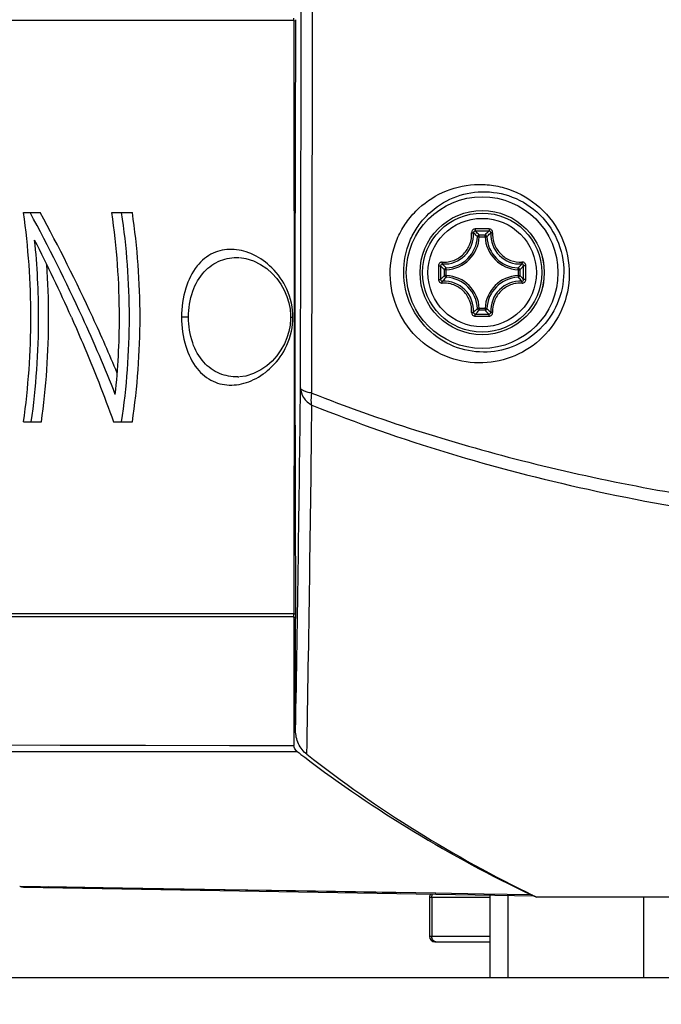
# Model space of a CAD drawing. Header units: millimetres. Extents: x 0 to 420, y 0 to 297.
# Tile 82 of 100: x 332 to 339, y 160 to 171. Entities that reach past the tile are written whole.
import ezdxf

# ---------------------------------------------------------------- set-up
doc = ezdxf.new("R2010")
doc.units = ezdxf.units.MM
doc.header["$LTSCALE"] = 23.1
doc.layers.get('0').update_dxf_attribs({"linetype": 'CONTINUOUS'})
doc.layers.add('02___PRT_ALL_AXES', color=7, linetype='CONTINUOUS')
doc.layers.add('DIM_PILOTEES', color=7, linetype='CONTINUOUS')
doc.styles.get("Standard").update_dxf_attribs({"font": 'txt', "width": 0.7})
doc.dimstyles.new('DIMSTYLE_3', dxfattribs={"dimtxt": 2.5, "dimasz": 3.5, "dimexe": 2, "dimexo": 0, "dimtad": 1, "dimdec": 0, "dimlfac": 5, "dimdsep": 46, "dimtxsty": 'Standard', "dimblk": '_FILLED', "dimblk1": '_FILLED', "dimblk2": '_FILLED', "dimcen": 0, "dimazin": 2, "dimtp": 0.5, "dimtm": 0.5, "dimtfac": 1, "dimtdec": 0, "dimtofl": 0, "dimtmove": 0, "dimatfit": 3, "dimldrblk": '_FILLED', "dimfxl": 0, "dimtolj": 1, "dimarcsym": 0})
doc.dimstyles.new('DIMSTYLE_8', dxfattribs={"dimtxt": 2.5, "dimasz": 3.5, "dimexe": 2, "dimexo": 0, "dimtad": 1, "dimdec": 0, "dimlfac": 5, "dimdsep": 46, "dimtxsty": 'Standard', "dimblk": '_FILLED', "dimblk1": '_FILLED', "dimblk2": '_FILLED', "dimcen": 0, "dimazin": 2, "dimtp": 0.8, "dimtm": 0.8, "dimtfac": 1, "dimtdec": 0, "dimtofl": 0, "dimtmove": 0, "dimatfit": 3, "dimldrblk": '_FILLED', "dimfxl": 0, "dimtolj": 1, "dimarcsym": 0})

# ---------------------------------------------------------------- blocks, each defined once
blk = doc.blocks.new('_FILLED')
at = {"color": 0, "linetype": 'ByBlock'}
blk.add_solid([(0, 0), (-1, 0.1429), (-1, -0.1429)], dxfattribs=at)
blk = doc.blocks.new('*D9')
at = {"layer": 'DIM_PILOTEES', "color": 2, "linetype": 'Continuous'}
for p, q in [((341.487, 207.879), (276.424, 207.879)), ((278.424, 207.879), (278.424, 179.995)), ((278.424, 152.111), (278.424, 179.995)), ((326.224, 152.111), (276.424, 152.111))]:
    blk.add_line(p, q, dxfattribs=at)
at = {"layer": 'DIM_PILOTEES', "color": 2, "linetype": 'Continuous', "xscale": 3.5, "yscale": 3.5, "zscale": 3.5}
for p, rotation in [((278.424, 207.879), 90), ((278.424, 152.111), 270)]:
    blk.add_blockref('_FILLED', p, dxfattribs=dict(at, rotation=rotation))
at = {"layer": 'DIM_PILOTEES', "color": 2, "linetype": 'Continuous', "insert": (275.299, 179.995), "char_height": 2.5, "width": 8.83929, "attachment_point": 2, "rotation": 90, "line_spacing_factor": 0.9}
blk.add_mtext('{\\ftxt;\\W0.0001;\\H0.0001;\\~}{\\ftxt;\\W2.3571428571;\\H2.5; }{\\ftxt;\\W0.0001;\\H0.0001;\\~}', dxfattribs=at)
blk = doc.blocks.new('*D11')
at = {"layer": 'DIM_PILOTEES', "color": 2, "linetype": 'Continuous'}
for p, q in [((336.364, 233.121), (266.424, 233.121)), ((268.424, 233.121), (268.424, 192.616)), ((268.424, 152.111), (268.424, 192.616)), ((326.224, 152.111), (266.424, 152.111))]:
    blk.add_line(p, q, dxfattribs=at)
at = {"layer": 'DIM_PILOTEES', "color": 2, "linetype": 'Continuous', "xscale": 3.5, "yscale": 3.5, "zscale": 3.5}
for p, rotation in [((268.424, 233.121), 90), ((268.424, 152.111), 270)]:
    blk.add_blockref('_FILLED', p, dxfattribs=dict(at, rotation=rotation))
at = {"layer": 'DIM_PILOTEES', "color": 2, "linetype": 'Continuous', "insert": (265.299, 192.616), "char_height": 2.5, "width": 8.57143, "attachment_point": 2, "rotation": 90, "line_spacing_factor": 0.9}
blk.add_mtext('{\\ftxt;\\W0.0001;\\H0.0001;\\~}{\\ftxt;\\W2.2857142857;\\H2.5; }{\\ftxt;\\W0.0001;\\H0.0001;\\~}', dxfattribs=at)

msp = doc.modelspace()

# ---------------------------------------------------------------- linework, layer by layer
at = {"color": 7, "linetype": 'Continuous'}
for p, q in [((334.8131, 171.3352), (329.3302, 171.3352)), ((334.8131, 171.3349), (334.8323, 171.3347)), ((331.7832, 169.1842), (331.9695, 169.1842)), ((332.7717, 169.1842), (333.0028, 169.1842)), ((336.8916, 168.9132), (336.8717, 168.9141)), ((336.8916, 168.9331), (336.9564, 168.9331)), ((336.8916, 168.9132), (336.8916, 168.9331)), ((336.8916, 168.9132), (336.9564, 168.9132)), ((336.9564, 168.9132), (336.9564, 168.9331)), ((336.9564, 168.9132), (336.9763, 168.9141)), ((336.522, 168.5436), (336.5021, 168.5436)), ((336.5021, 168.4788), (336.5021, 168.5436)), ((336.522, 168.5436), (336.5211, 168.5635)), ((336.522, 168.4788), (336.522, 168.5436)), ((337.326, 168.5436), (337.3269, 168.5635)), ((337.326, 168.5436), (337.3459, 168.5436)), ((337.326, 168.5436), (337.326, 168.4788)), ((337.3459, 168.5436), (337.3459, 168.4788)), ((336.522, 168.4788), (336.5021, 168.4788)), ((336.522, 168.4788), (336.5211, 168.459)), ((337.326, 168.4788), (337.3459, 168.4788)), ((337.326, 168.4788), (337.3269, 168.459)), ((336.8916, 168.1092), (336.8717, 168.1083)), ((336.9564, 168.1092), (336.8916, 168.1092)), ((336.8916, 168.1092), (336.8916, 168.0894)), ((336.9564, 168.0894), (336.8916, 168.0894)), ((336.9564, 168.1092), (336.9763, 168.1083)), ((336.9564, 168.1092), (336.9564, 168.0894)), ((333.6321, 168.0112), (333.5547, 168.0112)), ((334.7769, 168.0112), (334.8026, 168.0112)), ((334.815, 168.0112), (334.8131, 164.6873)), ((331.7832, 166.8383), (331.9833, 166.8383)), ((332.791, 166.8383), (333.0028, 166.8383)), ((334.8141, 164.6527), (329.324, 164.6527)), ((334.8131, 164.6873), (329.3302, 164.6873)), ((334.8131, 164.6876), (334.8324, 164.6877)), ((334.8326, 164.6456), (334.8144, 164.6456)), ((334.8144, 164.6456), (334.8144, 163.2115)), ((334.8327, 163.3807), (334.8327, 164.6124)), ((329.324, 163.2212), (334.8144, 163.2115)), ((334.0904, 163.2129), (334.8144, 163.2115)), ((329.3622, 163.1426), (334.8517, 163.1438)), ((331.7396, 161.636), (334.9611, 161.5828)), ((331.7826, 161.6254), (337.5089, 161.5255)), ((332.0573, 161.6307), (333.4947, 161.6069)), ((333.4947, 161.6069), (334.8298, 161.5849)), ((334.8298, 161.5849), (336.4035, 161.5595)), ((336.3981, 161.5595), (336.9464, 161.5508)), ((336.9416, 161.5509), (337.465, 161.5425)), ((336.3331, 161.5112), (337.0116, 161.5112)), ((336.3331, 161.5112), (336.3331, 161.0712)), ((336.3595, 161.5112), (336.3595, 161.0712)), ((337.0116, 161.5341), (337.0116, 160.6112)), ((337.2116, 161.5307), (337.2116, 160.6112)), ((337.5087, 161.525), (337.5373, 161.5112)), ((337.5089, 161.5255), (337.5373, 161.5112)), ((349.3107, 161.5112), (337.5373, 161.5112)), ((338.7364, 160.6112), (338.7364, 161.5112)), ((337.0116, 161.0712), (336.3331, 161.0712)), ((336.3931, 161.0112), (337.0116, 161.0112))]:
    msp.add_line(p, q, dxfattribs=at)
for points in [[(334.2023, 168.6794), (334.2736, 168.6702), (334.3594, 168.6436), (334.4407, 168.6029), (334.5088, 168.5559), (334.5685, 168.5031), (334.6218, 168.4439), (334.6676, 168.3802), (334.7053, 168.3134), (334.735, 168.2444), (334.7568, 168.1737), (334.7705, 168.1031), (334.7765, 168.034), (334.7769, 168.0112)], [(334.7769, 168.0112), (334.7766, 167.9923), (334.771, 167.9229), (334.7576, 167.8521), (334.7361, 167.7811), (334.7066, 167.7117), (334.669, 167.6445), (334.6233, 167.5804), (334.5699, 167.5207), (334.5101, 167.4675), (334.4418, 167.4202), (334.3603, 167.3792), (334.2742, 167.3525), (334.2023, 167.343)], [(329.7929, 163.2205), (332.1938, 163.2163), (332.7782, 163.2153), (334.0904, 163.2129)], [(334.9649, 161.5827), (335.3893, 161.5758), (336.0125, 161.5657)]]:
    msp.add_lwpolyline(points, dxfattribs=at)
for radius in [0.85, 0.6963, 0.6962, 0.6675, 0.6081]:
    msp.add_circle((336.924, 168.5112), radius, dxfattribs=at)
for centre, radius, start, end in [((-7770.6438, 184.5868), 8105.5502, 359.87723559, 0.14458075), ((-7657.5862, 184.5867), 7992.6202, 359.87508056, 0.14711892), ((323.345, 168.0098), 8.5196, 0.00978, 7.92342), ((314.3766, 159.7156), 19.8794, 24.66398, 28.44404), ((314.0969, 159.4763), 20.339, 24.81144, 28.5095), ((324.8188, 168.0093), 8.0392, 0.01371, 8.40366), ((324.9837, 168.0092), 7.9855, 0.01494, 8.46173), ((325.0381, 168.0092), 8.0509, 0.01472, 8.3924), ((336.4982, 168.937), 0.3294, 266.72271, 3.2774), ((336.9239, 146.1682), 22.8324, 89.99976, 90.19291), ((336.924, 146.3339), 22.6428, 89.80684, 90.19316), ((336.136, 168.2124), 1.0442, 43.64713, 47.03605), ((336.9241, 146.1682), 22.8324, 89.80706, 90.00022), ((337.7119, 168.2125), 1.0441, 132.96384, 136.35289), ((337.3497, 168.937), 0.3294, 176.72268, 273.27745), ((314.6905, 160.1404), 19.3062, 24.05942, 26.90215), ((323.4906, 168.0109), 8.4612, 0.0024, 5.8675), ((336.504, 168.9312), 0.3681, 272.6605, 357.3395), ((336.504, 168.9312), 0.388, 272.66007, 357.33994), ((337.344, 168.9312), 0.388, 182.66006, 267.33994), ((337.344, 168.9312), 0.3681, 182.6605, 267.3395), ((323.5335, 168.0112), 8.5309, 0.0002, 3.96836), ((359.267, 168.5125), 22.8324, 179.81005, 180.19636), ((359.1011, 168.5112), 22.6425, 179.80669, 180.19301), ((337.2228, 169.2992), 1.0441, 222.96384, 226.35289), ((336.6252, 169.2992), 1.0442, 313.64713, 317.03605), ((314.7468, 168.5112), 22.6426, 359.807, 0.19331), ((314.5809, 168.5125), 22.8324, 359.80363, 0.18994), ((337.2228, 167.7233), 1.0442, 133.64713, 137.03607), ((336.4982, 168.0855), 0.3294, 356.7233, 93.27644), ((336.504, 168.0912), 0.3681, 2.66045, 87.3395), ((336.504, 168.0912), 0.388, 2.66007, 87.33994), ((337.344, 168.0912), 0.388, 92.66007, 177.33994), ((337.344, 168.0912), 0.3681, 92.66045, 177.33954), ((337.3497, 168.0855), 0.3294, 86.7235, 183.27661), ((336.6253, 167.7234), 1.044, 42.96355, 46.35313), ((336.1362, 168.8099), 1.044, 312.96357, 316.35313), ((337.7118, 168.8099), 1.044, 223.6469, 227.03631), ((323.345, 168.0127), 8.5196, 352.07655, 359.99022), ((323.4743, 168.0127), 8.4774, 352.03695, 359.99026), ((323.51, 168.0127), 8.5544, 352.10912, 359.99045), ((316.8733, 160.8607), 17.1326, 21.52407, 24.66804), ((316.2574, 160.4781), 17.9575, 22.62144, 24.80287), ((324.8409, 168.0117), 8.0171, 353.80551, 359.99701), ((324.9837, 168.0133), 7.9855, 351.53824, 359.98506), ((325.0381, 168.0133), 8.0509, 351.60757, 359.98528), ((334.0554, 168.0112), 0.7472, 0.00607, 2.80762), ((334.0554, 168.0113), 0.7471, 357.21106, 359.99423), ((336.9239, 190.8543), 22.8324, 269.80706, 270.00022), ((336.924, 190.6886), 22.6428, 269.80684, 270.19316), ((336.9241, 190.8543), 22.8324, 269.99976, 270.19291), ((334.1777, 167.9236), 0.581, 270.67376, 271.99859), ((-225.2372, 173.3451), 560.1585, 358.980734, 359.373433), ((-217.8172, 173.1469), 552.8666, 358.960062, 359.365699), ((335.9949, 164.6804), 1.1818, 179.65464, 179.92231), ((334.7225, 164.6456), 0.0919, 0.00056, 4.40465), ((343.6737, 174.5972), 14.4571, 232.3949, 232.80745), ((343.6611, 174.2498), 14.1341, 231.99528, 244.1965), ((343.6263, 174.5302), 14.3751, 232.79659, 244.61768), ((336.3931, 161.5112), 0.06, 144.73738, 180), ((337.5443, 161.7162), 0.191, 253.0006, 256.00642), ((336.3931, 161.0712), 0.06, 180, 270)]:
    msp.add_arc(centre, radius, start, end, dxfattribs=at)
for centre, major_axis, start_param, end_param in [((334.8859, 168.0112), (0, 6.98), 1.0727343, 2.0752375), ((334.8329, 164.657), (0, 0.04), -4.2079478, -4.1210107), ((334.8323, 164.6124), (0, 0.04), -1.5707963, -0.9794181)]:
    msp.add_ellipse(centre, major_axis=major_axis, ratio=0.0087269, start_param=start_param, end_param=end_param, dxfattribs=at)
for points in [[(334.8131, 171.3349), (334.813, 171.3445), (334.8131, 171.3541), (334.8137, 171.3637)], [(336.5211, 168.5635), (336.5162, 168.5632), (336.5062, 168.5587), (336.5021, 168.5486), (336.5021, 168.5436)], [(336.5021, 168.4788), (336.5021, 168.4739), (336.5062, 168.4637), (336.5162, 168.4592), (336.5211, 168.459)], [(337.3269, 168.459), (337.3318, 168.4592), (337.3418, 168.4637), (337.3458, 168.4739), (337.3459, 168.4788)], [(336.8717, 168.1083), (336.872, 168.1034), (336.8765, 168.0934), (336.8866, 168.0894), (336.8916, 168.0894)], [(334.8141, 164.6527), (334.8134, 164.6624), (334.8131, 164.6722), (334.8131, 164.682)], [(334.8517, 163.1438), (334.8313, 163.1595), (334.8144, 163.1857), (334.8144, 163.2115)], [(331.7396, 161.636), (331.7528, 161.6294), (331.7678, 161.6257), (331.7826, 161.6254)], [(336.3629, 161.5342), (336.3641, 161.5381), (336.3656, 161.5418), (336.3674, 161.5454)], [(336.3595, 161.5112), (336.3595, 161.519), (336.3606, 161.5268), (336.3629, 161.5342)], [(337.4884, 161.5335), (337.4802, 161.536), (337.4721, 161.5391), (337.4643, 161.5428)], [(336.3629, 161.0483), (336.3606, 161.0557), (336.3595, 161.0635), (336.3595, 161.0712)], [(336.4037, 161.0112), (336.3948, 161.0112), (336.3857, 161.0154), (336.3791, 161.0213)]]:
    msp.add_open_spline(points, degree=3, dxfattribs=at)
for points, knots in [([(334.8131, 171.3352), (334.8134, 171.0731), (334.8145, 169.9651), (334.815, 168.8571), (334.815, 168.0112)], [0, 0, 0, 0, 0.2365708, 1, 1, 1, 1]), ([(335.8933, 168.4924), (335.8922, 168.626), (335.932, 168.8269), (336.0561, 169.0567), (336.2139, 169.2503), (336.4718, 169.4306), (336.7785, 169.5058), (337.0313, 169.4963), (337.2897, 169.4365), (337.5928, 169.2599), (337.8437, 168.9145), (337.9022, 168.6307), (337.9011, 168.4912)], [0, 0, 0, 0, 0.1274348, 0.1884845, 0.2480126, 0.364331, 0.4815717, 0.5421045, 0.6042642, 0.7332005, 0.8668875, 1, 1, 1, 1]), ([(336.0448, 168.5112), (336.0437, 168.6315), (336.079, 168.8117), (336.1894, 169.0178), (336.3283, 169.1904), (336.5552, 169.3521), (336.8826, 169.4368), (337.2334, 169.3941), (337.5579, 169.2085), (337.7869, 168.8961), (337.8401, 168.6381), (337.839, 168.5112)], [0, 0, 0, 0, 0.1279558, 0.1886911, 0.2476606, 0.3625171, 0.4783359, 0.5997659, 0.7293997, 0.8650299, 1, 1, 1, 1]), ([(336.4769, 168.629), (336.4985, 168.6278), (336.5424, 168.6298), (336.6061, 168.6466), (336.6652, 168.6765), (336.7339, 168.7318), (336.7951, 168.826), (336.8087, 168.9149), (336.8062, 168.958)], [0, 0, 0, 0, 0.1243919, 0.2495533, 0.3753379, 0.5014672, 0.7519204, 1, 1, 1, 1]), ([(336.847, 169.0005), (336.8415, 169.0005), (336.8304, 168.9982), (336.8166, 168.9886), (336.8076, 168.9745), (336.8059, 168.9634), (336.8062, 168.958)], [0, 0, 0, 0, 0.2518634, 0.5029835, 0.7523337, 1, 1, 1, 1]), ([(336.8062, 168.958), (336.8087, 168.9582), (336.8133, 168.9583), (336.8196, 168.9581), (336.824, 168.9573), (336.8266, 168.9565), (336.8271, 168.9558)], [0, 0, 0, 0, 0.3483663, 0.6548119, 0.8796297, 1, 1, 1, 1]), ([(336.8476, 168.9765), (336.8423, 168.9765), (336.8312, 168.9722), (336.8268, 168.961), (336.8271, 168.9558)], [0, 0, 0, 0, 0.5063591, 1, 1, 1, 1]), ([(336.8717, 168.9141), (336.8682, 168.9177), (336.8536, 168.9319), (336.8386, 168.9457), (336.8271, 168.9558)], [0, 0, 0, 0, 0.2451257, 1, 1, 1, 1]), ([(336.847, 169.0005), (336.847, 168.9977), (336.847, 168.9924), (336.8471, 168.9853), (336.8474, 168.9801), (336.8474, 168.9773), (336.8476, 168.9765)], [0, 0, 0, 0, 0.3459248, 0.6615114, 0.8927311, 1, 1, 1, 1]), ([(336.9763, 168.9141), (336.9798, 168.9177), (336.9943, 168.9319), (337.0093, 168.9457), (337.0209, 168.9558)], [0, 0, 0, 0, 0.245125, 1, 1, 1, 1]), ([(337.001, 169.0005), (337.001, 168.9977), (337.001, 168.9924), (337.0009, 168.9853), (337.0006, 168.9801), (337.0006, 168.9773), (337.0003, 168.9765)], [0, 0, 0, 0, 0.3459108, 0.661487, 0.892709, 1, 1, 1, 1]), ([(337.0209, 168.9558), (337.0211, 168.961), (337.0168, 168.9722), (337.0057, 168.9765), (337.0003, 168.9765)], [0, 0, 0, 0, 0.4936394, 1, 1, 1, 1]), ([(337.0417, 168.9583), (337.042, 168.9637), (337.0402, 168.9747), (337.0312, 168.9887), (337.0174, 168.9982), (337.0064, 169.0005), (337.001, 169.0005)], [0, 0, 0, 0, 0.2476497, 0.4970197, 0.7481445, 1, 1, 1, 1]), ([(337.0417, 168.958), (337.0393, 168.9582), (337.0346, 168.9583), (337.0283, 168.9581), (337.024, 168.9573), (337.0214, 168.9565), (337.0209, 168.9558)], [0, 0, 0, 0, 0.3483523, 0.6547987, 0.8796115, 1, 1, 1, 1]), ([(337.0417, 168.9583), (337.0405, 168.9367), (337.0426, 168.8929), (337.0593, 168.8292), (337.0892, 168.77), (337.1445, 168.7014), (337.2386, 168.6402), (337.3275, 168.6266), (337.3707, 168.629)], [0, 0, 0, 0, 0.1243703, 0.2495104, 0.3752732, 0.5013815, 0.7518496, 1, 1, 1, 1]), ([(336.8916, 168.9331), (336.8866, 168.9331), (336.8765, 168.929), (336.872, 168.9191), (336.8717, 168.9141)], [0, 0, 0, 0, 0.4999872, 1, 1, 1, 1]), ([(336.9763, 168.9141), (336.976, 168.9191), (336.9715, 168.929), (336.9613, 168.9331), (336.9564, 168.9331)], [0, 0, 0, 0, 0.5000128, 1, 1, 1, 1]), ([(334.8017, 168.0478), (334.7963, 168.1562), (334.74, 168.36), (334.5611, 168.5913), (334.3467, 168.7327), (334.1203, 168.7877), (333.8952, 168.7438), (333.7039, 168.5835), (333.5818, 168.3253), (333.5547, 168.121), (333.5547, 168.0112)], [0, 0, 0, 0, 0.1526963, 0.2868689, 0.4036139, 0.5077307, 0.6068525, 0.7145313, 0.8456012, 1, 1, 1, 1]), ([(333.6321, 168.0112), (333.6321, 168.1094), (333.6601, 168.2941), (333.7874, 168.5247), (333.9812, 168.6604), (334.1278, 168.682), (334.198, 168.6796)], [0, 0, 0, 0, 0.3006586, 0.5609419, 0.7849512, 1, 1, 1, 1]), ([(336.4769, 168.629), (336.4715, 168.6293), (336.4605, 168.6275), (336.4465, 168.6185), (336.437, 168.6047), (336.4347, 168.5937), (336.4347, 168.5882)], [0, 0, 0, 0, 0.2476486, 0.4970167, 0.7481404, 1, 1, 1, 1]), ([(336.4794, 168.6082), (336.4742, 168.6084), (336.463, 168.604), (336.4587, 168.5929), (336.4587, 168.5876)], [0, 0, 0, 0, 0.4936395, 1, 1, 1, 1]), ([(336.4772, 168.629), (336.477, 168.6265), (336.4769, 168.6219), (336.4772, 168.6156), (336.4779, 168.6112), (336.4787, 168.6086), (336.4794, 168.6082)], [0, 0, 0, 0, 0.3483516, 0.6547993, 0.8796104, 1, 1, 1, 1]), ([(336.5211, 168.5635), (336.5175, 168.5671), (336.5033, 168.5816), (336.4895, 168.5966), (336.4794, 168.6082)], [0, 0, 0, 0, 0.245125, 1, 1, 1, 1]), ([(337.3269, 168.5635), (337.3304, 168.5671), (337.3447, 168.5816), (337.3585, 168.5966), (337.3686, 168.6082)], [0, 0, 0, 0, 0.2451257, 1, 1, 1, 1]), ([(337.3708, 168.629), (337.3709, 168.6265), (337.3711, 168.6219), (337.3708, 168.6156), (337.3701, 168.6112), (337.3693, 168.6086), (337.3686, 168.6082)], [0, 0, 0, 0, 0.3483397, 0.6547745, 0.8795975, 1, 1, 1, 1]), ([(337.3893, 168.5876), (337.3893, 168.5929), (337.385, 168.604), (337.3738, 168.6084), (337.3686, 168.6082)], [0, 0, 0, 0, 0.5063592, 1, 1, 1, 1]), ([(337.4132, 168.5882), (337.4132, 168.5937), (337.4109, 168.6048), (337.4013, 168.6186), (337.3872, 168.6276), (337.3761, 168.6293), (337.3707, 168.629)], [0, 0, 0, 0, 0.2518662, 0.5029821, 0.7523235, 1, 1, 1, 1]), ([(337.839, 168.5112), (337.8379, 168.3917), (337.7881, 168.1561), (337.5891, 167.8665), (337.307, 167.6759), (336.978, 167.6005), (336.6368, 167.6504), (336.3252, 167.8326), (336.1014, 168.1347), (336.0458, 168.3862), (336.0448, 168.5112)], [0, 0, 0, 0, 0.1286371, 0.2511589, 0.3695491, 0.4867943, 0.6064448, 0.7321944, 0.8653667, 1, 1, 1, 1]), ([(336.4347, 168.5882), (336.4375, 168.5882), (336.4428, 168.5882), (336.4499, 168.5881), (336.4551, 168.5878), (336.4579, 168.5878), (336.4587, 168.5876)], [0, 0, 0, 0, 0.3459238, 0.6615078, 0.8927286, 1, 1, 1, 1]), ([(337.3459, 168.5436), (337.3458, 168.5486), (337.3418, 168.5587), (337.3318, 168.5632), (337.3269, 168.5635)], [0, 0, 0, 0, 0.4999872, 1, 1, 1, 1]), ([(337.4132, 168.5882), (337.4105, 168.5882), (337.4052, 168.5882), (337.398, 168.5881), (337.3928, 168.5878), (337.3901, 168.5878), (337.3893, 168.5876)], [0, 0, 0, 0, 0.3459255, 0.6615105, 0.8927312, 1, 1, 1, 1]), ([(337.9011, 168.4912), (337.9, 168.3584), (337.8444, 168.0956), (337.6208, 167.772), (337.3022, 167.5593), (336.9308, 167.4771), (336.5478, 167.536), (336.2017, 167.7416), (335.9552, 168.0771), (335.8943, 168.3546), (335.8933, 168.4924)], [0, 0, 0, 0, 0.1280088, 0.2509062, 0.3703221, 0.4888337, 0.60949, 0.7353045, 0.8671034, 1, 1, 1, 1]), ([(336.4347, 168.4343), (336.4375, 168.4343), (336.4428, 168.4343), (336.4499, 168.4343), (336.4551, 168.4347), (336.4579, 168.4346), (336.4587, 168.4349)], [0, 0, 0, 0, 0.3459255, 0.6615105, 0.8927312, 1, 1, 1, 1]), ([(336.4347, 168.4343), (336.4347, 168.4288), (336.437, 168.4178), (336.4465, 168.404), (336.4605, 168.395), (336.4715, 168.3932), (336.4769, 168.3935)], [0, 0, 0, 0, 0.2518536, 0.5029815, 0.7523529, 1, 1, 1, 1]), ([(336.4587, 168.4349), (336.4587, 168.4295), (336.463, 168.4184), (336.4742, 168.4141), (336.4794, 168.4143)], [0, 0, 0, 0, 0.5063591, 1, 1, 1, 1]), ([(336.4772, 168.3935), (336.477, 168.396), (336.4769, 168.4006), (336.4771, 168.4069), (336.4779, 168.4112), (336.4787, 168.4138), (336.4794, 168.4143)], [0, 0, 0, 0, 0.3483097, 0.6547321, 0.8795615, 1, 1, 1, 1]), ([(336.8062, 168.0645), (336.8087, 168.1077), (336.795, 168.1966), (336.7338, 168.2907), (336.6652, 168.346), (336.6061, 168.3759), (336.5424, 168.3926), (336.4985, 168.3947), (336.4769, 168.3935)], [0, 0, 0, 0, 0.2481504, 0.4986193, 0.6247271, 0.7504895, 0.8756297, 1, 1, 1, 1]), ([(336.5211, 168.459), (336.5175, 168.4554), (336.5033, 168.4409), (336.4895, 168.4259), (336.4794, 168.4143)], [0, 0, 0, 0, 0.2451257, 1, 1, 1, 1]), ([(337.3711, 168.3935), (337.3494, 168.3947), (337.3056, 168.3926), (337.2419, 168.3759), (337.1827, 168.346), (337.1141, 168.2907), (337.0529, 168.1965), (337.0393, 168.1076), (337.0417, 168.0644)], [0, 0, 0, 0, 0.1243919, 0.2495533, 0.3753379, 0.5014672, 0.7519204, 1, 1, 1, 1]), ([(337.3269, 168.459), (337.3304, 168.4554), (337.3447, 168.4409), (337.3585, 168.4259), (337.3686, 168.4143)], [0, 0, 0, 0, 0.2451229, 1, 1, 1, 1]), ([(337.3686, 168.4143), (337.3738, 168.4141), (337.385, 168.4184), (337.3893, 168.4295), (337.3893, 168.4349)], [0, 0, 0, 0, 0.4936394, 1, 1, 1, 1]), ([(337.3708, 168.3935), (337.3709, 168.396), (337.3711, 168.4006), (337.3708, 168.4069), (337.3701, 168.4112), (337.3693, 168.4138), (337.3686, 168.4143)], [0, 0, 0, 0, 0.3483516, 0.6547993, 0.8796104, 1, 1, 1, 1]), ([(337.3711, 168.3935), (337.3764, 168.3932), (337.3874, 168.395), (337.4015, 168.404), (337.411, 168.4178), (337.4132, 168.4288), (337.4132, 168.4343)], [0, 0, 0, 0, 0.2476538, 0.4970269, 0.748153, 1, 1, 1, 1]), ([(337.4132, 168.4343), (337.4105, 168.4343), (337.4052, 168.4343), (337.398, 168.4343), (337.3928, 168.4347), (337.3901, 168.4346), (337.3893, 168.4349)], [0, 0, 0, 0, 0.3459238, 0.6615078, 0.8927286, 1, 1, 1, 1]), ([(336.8062, 168.0645), (336.8059, 168.0591), (336.8076, 168.0481), (336.8166, 168.0339), (336.8304, 168.0243), (336.8415, 168.022), (336.847, 168.022)], [0, 0, 0, 0, 0.2476838, 0.4970277, 0.7481421, 1, 1, 1, 1]), ([(336.8062, 168.0644), (336.8087, 168.0643), (336.8133, 168.0641), (336.8196, 168.0644), (336.824, 168.0651), (336.8266, 168.0659), (336.8271, 168.0666)], [0, 0, 0, 0, 0.3483542, 0.6548017, 0.8796138, 1, 1, 1, 1]), ([(336.8271, 168.0666), (336.8268, 168.0614), (336.8312, 168.0502), (336.8423, 168.0459), (336.8476, 168.0459)], [0, 0, 0, 0, 0.4936394, 1, 1, 1, 1]), ([(336.8717, 168.1083), (336.8682, 168.1048), (336.8536, 168.0906), (336.8386, 168.0767), (336.8271, 168.0666)], [0, 0, 0, 0, 0.2451229, 1, 1, 1, 1]), ([(336.9564, 168.0894), (336.9613, 168.0894), (336.9715, 168.0934), (336.976, 168.1034), (336.9763, 168.1083)], [0, 0, 0, 0, 0.4999872, 1, 1, 1, 1]), ([(336.9763, 168.1083), (336.9798, 168.1048), (336.9943, 168.0906), (337.0093, 168.0767), (337.0209, 168.0666)], [0, 0, 0, 0, 0.2451237, 1, 1, 1, 1]), ([(337.0003, 168.0459), (337.0057, 168.0459), (337.0168, 168.0502), (337.0211, 168.0614), (337.0209, 168.0666)], [0, 0, 0, 0, 0.5063591, 1, 1, 1, 1]), ([(337.001, 168.022), (337.0064, 168.022), (337.0175, 168.0243), (337.0313, 168.0338), (337.0403, 168.048), (337.042, 168.059), (337.0417, 168.0644)], [0, 0, 0, 0, 0.2518634, 0.5029835, 0.7523337, 1, 1, 1, 1]), ([(337.0417, 168.0644), (337.0393, 168.0643), (337.0346, 168.0641), (337.0283, 168.0644), (337.024, 168.0651), (337.0214, 168.0659), (337.0209, 168.0666)], [0, 0, 0, 0, 0.3483663, 0.6548119, 0.8796297, 1, 1, 1, 1]), ([(332.3194, 168.0112), (332.3625, 167.9146), (332.531, 167.5283), (332.6851, 167.1356), (332.791, 166.8383)], [0, 0, 0, 0, 0.2510402, 1, 1, 1, 1]), ([(333.5547, 168.0112), (333.5547, 167.9015), (333.5818, 167.6972), (333.7039, 167.4389), (333.8953, 167.2786), (334.1204, 167.2348), (334.3468, 167.2898), (334.5612, 167.4313), (334.7401, 167.6627), (334.7964, 167.8665), (334.8017, 167.975)], [0, 0, 0, 0, 0.154395, 0.2854581, 0.3931307, 0.4922501, 0.5963683, 0.713118, 0.8472983, 1, 1, 1, 1]), ([(334.1845, 167.3426), (334.1155, 167.3417), (333.9715, 167.3665), (333.783, 167.5038), (333.6594, 167.7323), (333.6321, 167.9145), (333.6321, 168.0112)], [0, 0, 0, 0, 0.214435, 0.4388815, 0.6996742, 1, 1, 1, 1]), ([(336.847, 168.022), (336.847, 168.0247), (336.847, 168.03), (336.8471, 168.0372), (336.8474, 168.0424), (336.8474, 168.0451), (336.8476, 168.0459)], [0, 0, 0, 0, 0.3459084, 0.6614831, 0.8927053, 1, 1, 1, 1]), ([(337.001, 168.022), (337.001, 168.0247), (337.0009, 168.03), (337.0009, 168.0372), (337.0005, 168.0424), (337.0006, 168.0451), (337.0003, 168.0459)], [0, 0, 0, 0, 0.3459248, 0.6615114, 0.8927311, 1, 1, 1, 1]), ([(334.8878, 167.2195), (334.8881, 167.1815), (334.9151, 167.1006), (334.9789, 167.047), (335.0155, 167.0264)], [0, 0, 0, 0, 0.474932, 1, 1, 1, 1]), ([(335.015, 167.1608), (334.9973, 167.1637), (334.9657, 167.1704), (334.9256, 167.184), (334.8985, 167.1982), (334.8881, 167.2131), (334.8878, 167.2195)], [0, 0, 0, 0, 0.3706434, 0.6627989, 0.8681726, 1, 1, 1, 1]), ([(335.0155, 167.0264), (335.0132, 167.0362), (335.0061, 167.0807), (335.0092, 167.1263), (335.015, 167.1608)], [0, 0, 0, 0, 0.2236117, 1, 1, 1, 1]), ([(335.015, 167.1608), (335.7804, 166.858), (337.4054, 166.3443), (339.0781, 166.0259), (339.946, 165.9077)], [0, 0, 0, 0, 0.484464, 1, 1, 1, 1]), ([(335.0155, 167.0264), (336.0165, 166.6244), (338.17, 165.9841), (340.3912, 165.6713), (341.5446, 165.5872)], [0, 0, 0, 0, 0.482609, 1, 1, 1, 1]), ([(334.9583, 163.1127), (334.9185, 163.1438), (334.854, 163.2276), (334.8327, 163.33), (334.8327, 163.3807)], [0, 0, 0, 0, 0.499577, 1, 1, 1, 1]), ([(336.3791, 161.0213), (336.3773, 161.023), (336.3701, 161.0307), (336.3652, 161.0406), (336.3629, 161.0483)], [0, 0, 0, 0, 0.2355853, 1, 1, 1, 1])]:
    msp.add_open_spline(points, degree=3, knots=knots, dxfattribs=at)
at = {"layer": '02___PRT_ALL_AXES', "color": 7, "linetype": 'Continuous'}
msp.add_line((326.624, 160.6112), (360.224, 160.6112), dxfattribs=at)

# ---------------------------------------------------------------- dimensions: what is measured, and where the dimension line sits
at = {"layer": 'DIM_PILOTEES', "color": 2, "linetype": 'Continuous'}
for base, p1, p2, angle, text, dimstyle, picture, middle in [((268.424, 152.1112), (336.3639, 233.1212), (326.224, 152.1112), 270, '{\\ftxt;\\W0.0001;\\H0.0001;\\~}{\\ftxt;\\W2.2857142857;\\H2.5; }{\\ftxt;\\W0.0001;\\H0.0001;\\~}', 'DIMSTYLE_8', '*D11', (268.424, 192.2591)), ((278.424, 207.8795), (326.224, 152.1112), (341.4871, 207.8795), 90, '{\\ftxt;\\W0.0001;\\H0.0001;\\~}{\\ftxt;\\W2.3571428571;\\H2.5; }{\\ftxt;\\W0.0001;\\H0.0001;\\~}', 'DIMSTYLE_3', '*D9', (278.424, 179.6382))]:
    dim = msp.add_linear_dim(base=base, p1=p1, p2=p2, angle=angle, text=text, dimstyle=dimstyle, dxfattribs=at)
    dim.commit()
    dim.dimension.update_dxf_attribs({"geometry": picture, "text_midpoint": middle, "dimtype": 160})

doc.saveas('drawing.dxf')
